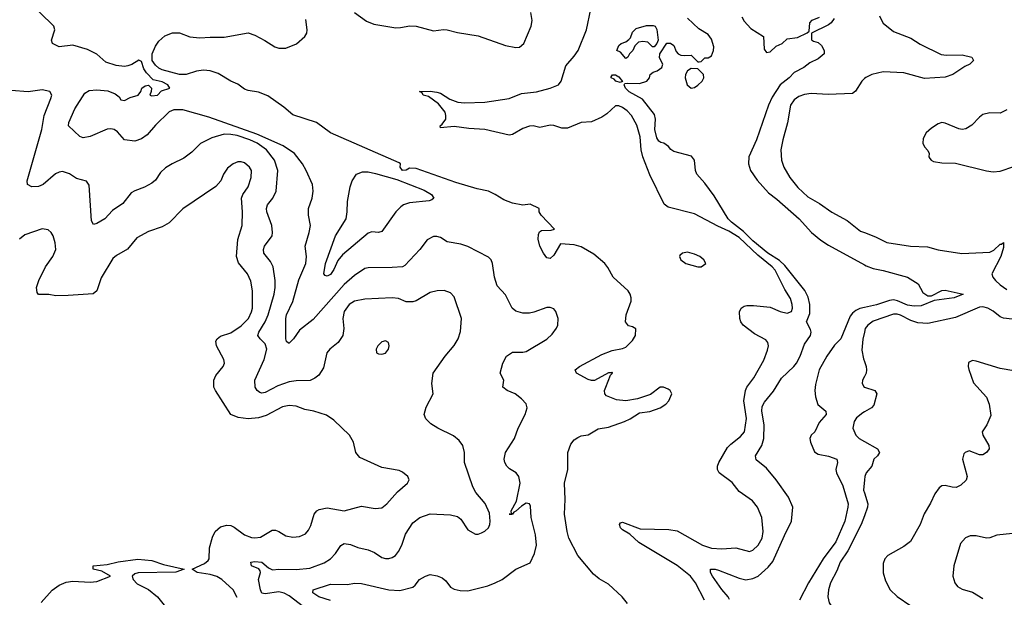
# Model space of a CAD drawing. Header units: inches. Extents: x 1173000 to 1307049, y 522583 to 678455.
# Tile 87 of 256: x 1195080 to 1200815, y 572966 to 576328. Entities that reach past the tile are written whole.
import ezdxf

# ---------------------------------------------------------------- set-up
doc = ezdxf.new("R2010")
doc.units = ezdxf.units.IN
doc.header["$MEASUREMENT"] = 0
doc.layers.add('B1597', color=7, linetype='Continuous')
doc.layers.add('B2507', color=7, linetype='Continuous')

msp = doc.modelspace()

# ---------------------------------------------------------------- linework, layer by layer
at = {"layer": 'B1597', "color": 5}
for points, elevation in [([(1196890, 572946.8), (1196821.6, 572970), (1196787.3, 572992.8), (1196789.9, 573010.1), (1196890, 573042.7), (1196990, 573040.2), (1197030.7, 573049.3), (1197070, 573046.3), (1197230, 573010.1), (1197293.8, 573006.2), (1197370, 573025.7), (1197383.6, 573036.4), (1197409.4, 573070.6), (1197443, 573090), (1197470, 573098.1), (1197512.1, 573092.1), (1197540.4, 573080.4), (1197562.8, 573062.8), (1197590, 573024.9), (1197610, 573013), (1197646.2, 573006.2), (1197690, 573004.9), (1197806.4, 573033.6), (1197849.1, 573050.9), (1197890, 573070.3), (1197969.9, 573130.1), (1198052.3, 573167.8), (1198078.5, 573221.5), (1198089.8, 573270), (1198083.8, 573330), (1198059.8, 573430), (1198055.9, 573495.9), (1198050, 573511.3), (1198030, 573513.5), (1198002.8, 573497.2), (1197970, 573467.1), (1197957.8, 573462.2), (1197950, 573449.8), (1197930, 573449.3), (1197948.9, 573451.1), (1197941.8, 573461.8), (1197943.1, 573470), (1197973.6, 573526.4), (1197995.1, 573630), (1197987.6, 573670), (1197971.8, 573690), (1197933.5, 573713.5), (1197916.3, 573730), (1197905.7, 573750), (1197902.3, 573770), (1197909.7, 573810), (1197961.1, 573890), (1197983.5, 573950), (1198024.2, 574030), (1198036.2, 574070), (1198030, 574093.2), (1198002.3, 574122.3), (1197966, 574150), (1197919, 574170), (1197893.2, 574190), (1197899.3, 574230), (1197878, 574270), (1197894.5, 574330), (1197916, 574370), (1197950, 574393), (1198010, 574393), (1198030, 574397.1), (1198151, 574469), (1198182, 574498), (1198206.2, 574533.8), (1198213.6, 574550), (1198215.8, 574590), (1198203.5, 574630), (1198190, 574646), (1198170, 574653.5), (1198150, 574653.1), (1198074.7, 574625.3), (1198050, 574620.8), (1198010, 574620.7), (1197970, 574630.9), (1197948.7, 574650), (1197910, 574727.3), (1197860, 574780), (1197845.1, 574830), (1197834.3, 574910), (1197826, 574930), (1197810, 574946), (1197690, 575008), (1197650, 575021.3), (1197570, 575034.7), (1197530, 575060.4), (1197510, 575067.2), (1197490, 575067.1), (1197453.7, 575046.3), (1197410.2, 574989.8), (1197322.9, 574897.1), (1197309.2, 574890.8), (1197250, 574885.7), (1197110, 574884.5), (1197090, 574879.2), (1197030, 574839.8), (1196970, 574786.3), (1196790, 574582.4), (1196710, 574522), (1196675.5, 574470), (1196650, 574445.1), (1196646, 574446), (1196634.7, 574454.7), (1196631, 574471), (1196629.9, 574590), (1196633.4, 574610), (1196671.5, 574688.5), (1196706.2, 574813.8), (1196747.1, 574910), (1196750.6, 574950.6), (1196742.8, 575010), (1196766.8, 575090), (1196773, 575130), (1196761.8, 575190), (1196761.8, 575230), (1196782.7, 575290), (1196789.8, 575330), (1196785.3, 575370), (1196748.7, 575450), (1196726.6, 575490), (1196681.5, 575550), (1196614.4, 575594.4), (1196461.1, 575661.1), (1196181.4, 575761.4), (1196030, 575803.7), (1195977.2, 575802.8), (1195950, 575791.6), (1195870, 575715.1), (1195822, 575658), (1195790, 575634.3), (1195750, 575622), (1195690, 575628.7), (1195650, 575676), (1195630, 575689.4), (1195610, 575694), (1195590, 575691.3), (1195490, 575647.8), (1195450, 575640.7), (1195430, 575649.4), (1195364.5, 575710), (1195365.7, 575730), (1195401.9, 575810), (1195459.9, 575900.1), (1195483.7, 575916.3), (1195530, 575921), (1195593.6, 575913.6), (1195636.8, 575896.8), (1195658.4, 575878.4), (1195670, 575861.3), (1195690, 575858.3), (1195723.6, 575876.4), (1195769.6, 575890), (1195785.4, 575910), (1195791.6, 575930), (1195810, 575944.2), (1195830, 575946.4), (1195848.2, 575930), (1195846, 575910), (1195837.3, 575890), (1195850, 575884.2), (1195882, 575890), (1195905.6, 575914.4), (1195955.3, 575930), (1195943.7, 575950), (1195910, 575967.3), (1195857.8, 575977.8), (1195818.4, 576018.4), (1195802.4, 576042.4), (1195790, 576084.7), (1195773.6, 576093.6), (1195732.9, 576067.1), (1195710, 576058.9), (1195690, 576056.5), (1195641.8, 576061.8), (1195581.4, 576081.4), (1195530, 576127.4), (1195475.4, 576155.4), (1195390, 576179.6), (1195310, 576171), (1195271.9, 576190), (1195265.6, 576210), (1195284.7, 576270), (1195278.5, 576290), (1195118, 576450)], 840), ([(1199067.5, 572950), (1199016.5, 573050), (1198986.5, 573090), (1198910, 573151.9), (1198685.6, 573285.6), (1198633.1, 573333.1), (1198590, 573358.2), (1198579.8, 573370), (1198574, 573390), (1198579.3, 573400.7), (1198590, 573404), (1198694.6, 573365.4), (1198860.7, 573360.7), (1198910, 573353.8), (1199056.5, 573270), (1199110, 573251.4), (1199170, 573247.8), (1199250, 573254.5), (1199330, 573233.6), (1199350, 573240.3), (1199380.9, 573270), (1199404.8, 573310), (1199409.8, 573350.1), (1199402.9, 573430), (1199377.1, 573490), (1199347.9, 573527.9), (1199270, 573581.4), (1199230, 573635.3), (1199154.3, 573690), (1199143.9, 573710), (1199144.4, 573730), (1199152.4, 573750), (1199202.7, 573837.3), (1199221.6, 573858.3), (1199278.5, 573901.5), (1199301.2, 573930), (1199312.3, 574007.7), (1199298.1, 574110), (1199307.3, 574170), (1199315.6, 574190), (1199355.5, 574244.5), (1199413.2, 574346.8), (1199436, 574404), (1199441.3, 574430), (1199436.9, 574450), (1199425.7, 574465.7), (1199360.3, 574500.3), (1199293.3, 574550), (1199279.7, 574570), (1199273.3, 574590), (1199271.6, 574628.4), (1199282.7, 574650), (1199299.7, 574660.3), (1199314.9, 574665.1), (1199354.6, 574665.4), (1199450, 574655.2), (1199509.5, 574629.5), (1199550, 574620.6), (1199575.1, 574630), (1199581.2, 574650), (1199579.4, 574670), (1199570, 574705.1), (1199537, 574757.1), (1199480.7, 574870), (1199463, 574890), (1199378.7, 574958.7), (1199270, 575060.2), (1199210, 575097.8), (1199145.9, 575125.9), (1199010, 575198.4), (1198856.5, 575236.5), (1198833.9, 575253.9), (1198750, 575425.4), (1198709.2, 575529.2), (1198700.1, 575570), (1198692.9, 575647.1), (1198675, 575715), (1198643.7, 575770), (1198617.2, 575797.2), (1198590, 575817), (1198570, 575826.8), (1198550, 575826.5), (1198499.8, 575780.3), (1198470, 575760.1), (1198410, 575733.7), (1198350, 575729.9), (1198270, 575696.7), (1198237.2, 575697.2), (1198190, 575712.7), (1198170, 575714.5), (1198110, 575700.8), (1198070, 575709.8), (1198050, 575707.9), (1198010, 575694.6), (1197950, 575659.4), (1197930, 575655.7), (1197790, 575689.3), (1197695, 575695), (1197610, 575706.5), (1197530, 575698), (1197528.3, 575710), (1197540.7, 575719.3), (1197561.3, 575750), (1197562.7, 575770), (1197557.4, 575790), (1197519.2, 575839.2), (1197460.6, 575880.6), (1197429.4, 575890), (1197423.2, 575903.2), (1197409.3, 575910), (1197470, 575911.4), (1197510, 575905.7), (1197530, 575900.1), (1197585.3, 575865.3), (1197631.4, 575848.6), (1197670, 575844.4), (1197790, 575848.4), (1197929.9, 575870.1), (1198001.8, 575898.2), (1198090, 575908.9), (1198169.7, 575930), (1198217.7, 575950), (1198233.7, 575970), (1198259.9, 576060.1), (1198310, 576116.5), (1198333, 576150), (1198380.7, 576270), (1198406.1, 576390)], 780), ([(1198620.5, 572930), (1198589.7, 572970), (1198510, 573042.4), (1198454.6, 573074.6), (1198421.9, 573101.9), (1198329.9, 573209.9), (1198278.5, 573310), (1198268, 573350), (1198252.5, 573450), (1198256, 573536), (1198252.3, 573630), (1198272.4, 573710), (1198272.2, 573810), (1198290, 573858.4), (1198310, 573882.2), (1198330, 573897.2), (1198350, 573905.5), (1198390, 573911.7), (1198450, 573947.4), (1198510, 573957.3), (1198602, 573990), (1198635.3, 574004.7), (1198690, 574041), (1198750, 574047.7), (1198810, 574068.2), (1198842.7, 574090), (1198860.9, 574110), (1198879, 574150), (1198868.7, 574170), (1198857.5, 574177.5), (1198830, 574189.2), (1198810.9, 574189.1), (1198753.2, 574146.8), (1198678.5, 574121.5), (1198610.5, 574109.5), (1198555.3, 574115.3), (1198498.2, 574138.2), (1198487.4, 574150), (1198487, 574170), (1198493.3, 574190), (1198520.8, 574259.2), (1198532.1, 574270), (1198530, 574277.2), (1198526.9, 574273.1), (1198510, 574273.5), (1198427.8, 574227.8), (1198410, 574227.6), (1198390, 574234), (1198323.7, 574270), (1198315.6, 574290), (1198340.5, 574310), (1198470, 574380.1), (1198530, 574403.2), (1198590, 574414.8), (1198610, 574422.8), (1198650, 574462), (1198666.6, 574490), (1198669.1, 574529.1), (1198650, 574541.2), (1198626.6, 574546.6), (1198609.2, 574570), (1198612.3, 574610), (1198640.5, 574690), (1198641.3, 574710), (1198636.3, 574730), (1198623.5, 574750), (1198536.4, 574830), (1198506.3, 574886.3), (1198488.5, 574910), (1198423.6, 574963.6), (1198350, 575006.7), (1198310, 575018.6), (1198230, 575023.7), (1198190, 574957), (1198170, 574938), (1198150, 574942.7), (1198130, 574969.2), (1198109.7, 575010), (1198100.4, 575050), (1198101.3, 575078.7), (1198106.5, 575093.5), (1198118.4, 575101.6), (1198176.2, 575103.8), (1198195.3, 575110), (1198118, 575190), (1198106, 575210), (1198106, 575230), (1198054, 575254), (1198011, 575249), (1197950, 575260.7), (1197898.9, 575278.9), (1197850, 575311.6), (1197811.1, 575331.1), (1197744.8, 575344.7), (1197620.6, 575380.6), (1197390, 575462.8), (1197350, 575464.5), (1197330, 575452.5), (1197310, 575451.3), (1197296.8, 575470), (1197297.8, 575490), (1197290, 575495.9), (1196890, 575669.1), (1196809, 575729), (1196670, 575774.6), (1196618.5, 575818.5), (1196526, 575886), (1196470, 575906.6), (1196410, 575916.9), (1196390, 575924.5), (1196350, 575953.2), (1196310, 575970.4), (1196236, 576016), (1196190, 576029.9), (1196150, 576034.9), (1196110, 576027.8), (1196050, 576009), (1196010, 576009.5), (1195910, 576037), (1195890, 576046.4), (1195870, 576064.1), (1195852.3, 576090), (1195851.1, 576130), (1195870, 576173.4), (1195890, 576203.6), (1195925.6, 576234.4), (1195970, 576251.1), (1196010, 576251.3), (1196070, 576228.9), (1196130, 576222.3), (1196190, 576227.4), (1196270, 576226.5), (1196410, 576251.7), (1196450, 576237.8), (1196507.7, 576207.7), (1196565.5, 576170), (1196590, 576162), (1196630, 576163.2), (1196692.1, 576187.9), (1196741.3, 576230), (1196752.3, 576250), (1196754.8, 576270), (1196747.2, 576330)], 820), ([(1197030.4, 576370), (1197099.1, 576319.1), (1197142.4, 576302.4), (1197270, 576281.8), (1197298, 576282), (1197351.7, 576291.7), (1197390, 576291.5), (1197490, 576263), (1197549.1, 576270.9), (1197570, 576268.6), (1197630, 576253.5), (1197750, 576235.3), (1197910, 576178), (1197970, 576166.7), (1197990.7, 576169.3), (1198015.4, 576190), (1198058.3, 576290), (1198064.1, 576324.1), (1198057.3, 576370)], 820), ([(1199213.5, 572953.5), (1199206.1, 572970), (1199170, 573012.3), (1199115.6, 573090), (1199103.8, 573110), (1199104, 573130), (1199129.9, 573130.1), (1199150, 573124.5), (1199270, 573077.9), (1199310, 573068.7), (1199350, 573075), (1199380.8, 573090), (1199439.1, 573140.9), (1199466.2, 573173.8), (1199533.6, 573326.4), (1199576.1, 573410), (1199583.1, 573490), (1199558, 573550), (1199486.1, 573650), (1199430, 573717.7), (1199370, 573766), (1199365.8, 573790), (1199402, 573850), (1199413.4, 573890), (1199415.3, 573970), (1199401.8, 574050), (1199403.4, 574076.6), (1199417.8, 574102.2), (1199470, 574166.4), (1199517.5, 574242.5), (1199588.7, 574310), (1199604.2, 574330), (1199625.3, 574370), (1199650, 574440.6), (1199685.9, 574490), (1199689.6, 574510), (1199685.7, 574525.7), (1199661.6, 574570), (1199681.3, 574618.7), (1199682.1, 574670), (1199673, 574713), (1199652.8, 574752.8), (1199536.9, 574896.9), (1199506, 574926), (1199436.7, 574970), (1199350, 575040.7), (1199295.3, 575095.3), (1199225.8, 575150), (1199206.9, 575170), (1199123.9, 575303.9), (1199070, 575377.6), (1199024.2, 575430), (1199016.9, 575450), (1199010.8, 575510), (1198993.2, 575533.2), (1198890, 575562), (1198872.1, 575572.1), (1198859.7, 575590), (1198831.2, 575610), (1198813.4, 575613.4), (1198801.9, 575621.9), (1198790, 575641.6), (1198778.5, 575690), (1198783.2, 575750), (1198777.2, 575777.1), (1198706.6, 575866.6), (1198630, 575907.5), (1198608.5, 575930), (1198600.5, 575950), (1198603.9, 575956.1), (1198621.5, 575958.5), (1198690, 575957.3), (1198732, 575970), (1198747.3, 575990), (1198752.3, 576010), (1198770, 576022.4), (1198793.2, 576030), (1198820.9, 576050), (1198826.6, 576070), (1198806.3, 576106.3), (1198807.6, 576130), (1198848.5, 576191.5), (1198870, 576192.6), (1198890, 576178), (1198903.4, 576143.4), (1198915.5, 576130), (1198930, 576122.8), (1198950, 576120.3), (1198990, 576122.8), (1199030, 576082.8), (1199037.2, 576082.8), (1199050, 576084.7), (1199070, 576106), (1199090, 576107.3), (1199110, 576117.6), (1199121.8, 576150), (1199123.4, 576170), (1199110, 576214.2), (1199090, 576242.4), (1199035.5, 576275.5), (1198970, 576338.2)], 760), ([(1199285.8, 576345.8), (1199299.3, 576319.3), (1199337.5, 576277.5), (1199412.9, 576230), (1199416.1, 576156.1), (1199430, 576137), (1199450, 576141.5), (1199486, 576174), (1199520.9, 576190), (1199550, 576217), (1199610, 576224.2), (1199667.3, 576252.7), (1199678, 576262), (1199682.9, 576310), (1199694.7, 576325.3), (1199737.7, 576342.3)], 760), ([(1199824, 576336), (1199806, 576310), (1199790, 576298), (1199690.8, 576250), (1199691.1, 576211.1), (1199702.8, 576202.8), (1199730, 576194.8), (1199750, 576178), (1199766, 576150), (1199764.7, 576130), (1199730, 576100.9), (1199682.9, 576077.1), (1199647.3, 576050), (1199590, 576021.6), (1199562.4, 575990), (1199510.1, 575949.9), (1199463.4, 575876.6), (1199441.8, 575830), (1199371.3, 575630), (1199326.7, 575530), (1199324.2, 575490), (1199336.5, 575450), (1199374.7, 575394.7), (1199440.6, 575320.6), (1199490, 575283.7), (1199620.3, 575170), (1199691.7, 575090), (1199745.8, 575045.8), (1199790, 575016.5), (1200000, 574901)], 760), ([(1200000, 575985.4), (1199984.9, 575970), (1199948.2, 575911.8), (1199930, 575898.3), (1199787.8, 575892.2), (1199690, 575898.9), (1199650, 575893.5), (1199618.7, 575881.3), (1199590, 575862.2), (1199568.6, 575830), (1199552.5, 575727.5), (1199525.5, 575630), (1199514, 575570), (1199516.3, 575510), (1199529.6, 575469.6), (1199564.8, 575410), (1199612.5, 575352.5), (1199670, 575297.7), (1199739.1, 575259.1), (1199810, 575208.4), (1199900, 575160), (1199977.9, 575097.9), (1200000, 575089.5)], 780), ([(1196732.3, 572910), (1196650, 572974.6), (1196620.5, 572990), (1196590, 572998.5), (1196510, 572985.7), (1196490, 572989.7), (1196481.6, 573010), (1196470.8, 573070), (1196481.6, 573110), (1196479.7, 573119.7), (1196472, 573132), (1196429.3, 573150), (1196426, 573170), (1196450, 573174.9), (1196490.7, 573170), (1196530, 573138.8), (1196553.2, 573126.8), (1196589.6, 573130.4), (1196690, 573128), (1196770, 573136.5), (1196852.8, 573167.2), (1196890.6, 573189.5), (1196919.5, 573220.4), (1196950, 573267.2), (1196970, 573279.1), (1197005.9, 573274.1), (1197050, 573256.9), (1197110, 573242.9), (1197147.4, 573227.4), (1197190, 573198.5), (1197210, 573191.3), (1197230, 573192.2), (1197250, 573198.2), (1197268.2, 573210), (1197287.1, 573232.9), (1197305.4, 573270), (1197326.6, 573333.4), (1197370, 573399.6), (1197410, 573431.2), (1197470, 573451.5), (1197590, 573445.5), (1197630, 573436.9), (1197650, 573420.4), (1197690, 573359.5), (1197734.6, 573334.6), (1197750, 573332.9), (1197770, 573340.6), (1197790, 573351.3), (1197809.8, 573370), (1197818.9, 573390), (1197820.6, 573410), (1197817, 573457), (1197791.5, 573511.5), (1197737.3, 573577.3), (1197719.3, 573610), (1197670.8, 573750), (1197669.8, 573810), (1197661.1, 573850), (1197639.4, 573879.4), (1197606.5, 573906.5), (1197515.1, 573950), (1197475.2, 573975.2), (1197445.1, 574005.1), (1197436.3, 574030), (1197447.2, 574072.8), (1197487.6, 574150), (1197481.3, 574210), (1197488, 574270), (1197557.7, 574370), (1197610, 574432.2), (1197633.5, 574470), (1197647.2, 574512.8), (1197653.5, 574590), (1197610, 574715.1), (1197590, 574738.7), (1197551.9, 574751.9), (1197510.9, 574750.9), (1197470, 574740.3), (1197390, 574691), (1197370, 574685.3), (1197330, 574686.6), (1197285.6, 574705.6), (1197250, 574709.9), (1197090, 574702.5), (1197030.6, 574689.4), (1196998.6, 574670), (1196969.4, 574630), (1196962.5, 574590), (1196967.8, 574530), (1196962.2, 574490), (1196934, 574450), (1196885.5, 574410), (1196869.2, 574390), (1196850, 574302.7), (1196821.4, 574258.6), (1196798.8, 574241.2), (1196770.9, 574229.1), (1196690, 574227.1), (1196650, 574221.1), (1196582.7, 574197.3), (1196510, 574157.8), (1196490, 574155), (1196478.9, 574158.9), (1196462.6, 574170), (1196451, 574190), (1196448.7, 574230), (1196503.4, 574350), (1196520.2, 574410), (1196510, 574442.6), (1196480.5, 574470), (1196467.8, 574490), (1196473.3, 574510), (1196509.9, 574570.1), (1196526.7, 574610), (1196561.9, 574730), (1196567.8, 574770), (1196567.1, 574810), (1196556.4, 574890), (1196540.2, 574920.2), (1196502.7, 574970), (1196499.3, 574990), (1196505.6, 575010), (1196550.9, 575070), (1196553.3, 575090), (1196547.8, 575130), (1196519.4, 575210), (1196517.3, 575230), (1196523.4, 575250), (1196554, 575290), (1196574, 575330), (1196584.3, 575450), (1196565, 575510), (1196518.4, 575570), (1196462.8, 575610), (1196420.2, 575630), (1196346.1, 575653.9), (1196310, 575660.9), (1196270, 575661.9), (1196199, 575641), (1196132.3, 575607.7), (1196082.2, 575557.8), (1196036.7, 575523.3), (1195968.4, 575490), (1195930, 575465.7), (1195900.5, 575439.5), (1195870, 575394.7), (1195850, 575376.4), (1195807.3, 575352.7), (1195750, 575333.1), (1195730, 575319.7), (1195681.3, 575258.7), (1195621.3, 575218.7), (1195575.5, 575170), (1195530, 575142.9), (1195510, 575137.2), (1195498, 575158), (1195484.6, 575364.6), (1195468.6, 575388.6), (1195410, 575404.5), (1195370, 575430.6), (1195330, 575444.5), (1195310, 575441.8), (1195288.4, 575431.6), (1195216, 575370), (1195190, 575358), (1195150, 575356.2), (1195126, 575370), (1195122.9, 575390), (1195208.4, 575690), (1195222.6, 575770), (1195262, 575870), (1195266.6, 575890), (1195256, 575910), (1195210, 575919.2), (1195130, 575908.4), (1195030, 575915.5)], 860), ([(1196345.8, 572965.8), (1196324, 573010), (1196257, 573070), (1196227.7, 573087.7), (1196190, 573099.4), (1196114.6, 573110), (1196085.1, 573130), (1196157.2, 573162.8), (1196178.5, 573181.5), (1196183.8, 573190), (1196185.4, 573254.6), (1196203, 573317), (1196219.1, 573350), (1196250, 573376.1), (1196285.7, 573385.7), (1196310, 573384.2), (1196330, 573374.9), (1196389.5, 573329.5), (1196430, 573313.7), (1196450, 573311.8), (1196482.8, 573317.2), (1196550, 573356.5), (1196570, 573358), (1196590, 573350.3), (1196630, 573323.6), (1196670, 573315.6), (1196710, 573320.3), (1196743.8, 573336.2), (1196762.9, 573357.1), (1196776, 573384), (1196795.6, 573450), (1196810, 573468.8), (1196823.3, 573476.7), (1196870, 573486.4), (1196970, 573470.2), (1197070, 573496.5), (1197150, 573482.6), (1197190, 573487), (1197218.4, 573510), (1197279.7, 573580.3), (1197339.3, 573630), (1197349.2, 573650), (1197341.2, 573670), (1197310, 573695.1), (1197290, 573703.7), (1197190, 573721.6), (1197060.6, 573780.6), (1197037.4, 573810), (1197024.2, 573870), (1197000.7, 573910), (1196910, 573996.9), (1196867.3, 574027.3), (1196794, 574050), (1196740.3, 574060.3), (1196690, 574078.7), (1196650, 574083.5), (1196610, 574075.9), (1196514.7, 574025.3), (1196470, 574011), (1196410, 574005.9), (1196352.9, 574012.9), (1196310, 574030.8), (1196220.8, 574170), (1196211.6, 574190), (1196210.7, 574230), (1196222.3, 574257.7), (1196265.1, 574310), (1196271.9, 574330), (1196268.7, 574350), (1196226.2, 574430), (1196223.3, 574456.7), (1196229.8, 574470.2), (1196250, 574486.7), (1196310, 574504.8), (1196370, 574545.5), (1196411.8, 574590), (1196430, 574627), (1196435, 574650), (1196435, 574750), (1196426.4, 574806.4), (1196406.8, 574850), (1196353.9, 574913.8), (1196342.8, 574950), (1196350.4, 575049.6), (1196375.4, 575130), (1196376.8, 575210), (1196371.2, 575290), (1196378.7, 575310), (1196410, 575356), (1196427.6, 575410), (1196429.6, 575450), (1196418, 575470), (1196390, 575494.3), (1196370, 575501.1), (1196350, 575500.4), (1196323, 575490), (1196290, 575465.1), (1196267, 575430), (1196250.6, 575390), (1196222.7, 575357.2), (1196030, 575228.3), (1195950, 575145.3), (1195910, 575123.1), (1195830, 575096.1), (1195761.6, 575058.4), (1195707.9, 574992.1), (1195643.6, 574956.4), (1195622.5, 574937.5), (1195553.7, 574826.3), (1195528.9, 574751.1), (1195507.2, 574732.8), (1195362.6, 574722.6), (1195290, 574722), (1195250, 574729.3), (1195190, 574729.2), (1195180.9, 574740.9), (1195178.4, 574770), (1195191.5, 574810), (1195230.9, 574890), (1195273.1, 574950), (1195289.7, 574990), (1195287.2, 575030), (1195275.4, 575070), (1195263.6, 575090), (1195245.4, 575105.4), (1195210, 575111.2), (1195110, 575076.1), (1195079.6, 575050)], 880), ([(1200000, 574653), (1199973.3, 574646.7), (1199950, 574636.6), (1199930, 574620.6), (1199917.3, 574602.7), (1199863, 574470), (1199825.7, 574434.3), (1199780.3, 574370), (1199736.8, 574290), (1199715.5, 574204.5), (1199711.8, 574170), (1199714.1, 574134.1), (1199728.6, 574088.6), (1199774.6, 574050), (1199776.9, 574030), (1199736.9, 573983.1), (1199711.4, 573928.6), (1199689, 573910), (1199682.3, 573890), (1199686.2, 573870), (1199710, 573813.7), (1199730, 573798.5), (1199790, 573788.3), (1199838.4, 573770), (1199843.6, 573750), (1199833, 573710), (1199836.5, 573690), (1199874.7, 573614.7), (1199904.7, 573510), (1199904, 573490), (1199886, 573410), (1199833.4, 573290), (1199759.9, 573190), (1199674.5, 573050), (1199622.2, 572950)], 760), ([(1200000, 574508.7), (1199991.4, 574468.6), (1199985.3, 574405.3), (1199994.1, 574354.1), (1200000, 574338.2)], 780), ([(1200000, 574250.8), (1199989.2, 574230.8), (1199986.5, 574210), (1199999.3, 574190), (1200000, 574189.8)], 780), ([(1200000, 574046.4), (1199990, 574040.7), (1199953.6, 574010), (1199939.7, 573990), (1199931.5, 573950), (1199950.2, 573910), (1199969, 573890), (1200000, 573872.8)], 780), ([(1200000, 573651), (1199995, 573590), (1200000, 573574.2)], 780), ([(1200000, 573441.1), (1199981.2, 573390), (1199903.2, 573236.8), (1199859.5, 573170), (1199839.3, 573120.7), (1199801.6, 573050), (1199790.8, 573010), (1199786.3, 572970), (1199795, 572935), (1199810.1, 572910.1), (1199850, 572876.1), (1199907.2, 572850), (1200000, 572820.4)], 780), ([(1195204.8, 572935.2), (1195270, 573008.8), (1195310, 573037.3), (1195350, 573053.6), (1195390, 573060.8), (1195490, 573054), (1195530, 573058.8), (1195609, 573090), (1195557.8, 573117.8), (1195508, 573130), (1195508, 573150), (1195590, 573158.1), (1195653.4, 573173.4), (1195768.9, 573188.9), (1195850, 573180.8), (1195917.1, 573157.1), (1196038, 573130), (1195990, 573112.9), (1195770, 573108.7), (1195750, 573102.3), (1195735.2, 573090), (1195740.2, 573070), (1195764, 573044), (1195830, 573011.8), (1195882.3, 572970), (1195921.4, 572921.4)], 880)]:
    msp.add_lwpolyline(points, dxfattribs=dict(at, elevation=elevation))
for points, elevation in [([(1198765.2, 576170), (1198737.7, 576197.7), (1198710, 576200.5), (1198683.1, 576196.9), (1198663.4, 576176.6), (1198650.5, 576149.5), (1198631, 576130), (1198622, 576110), (1198610, 576102), (1198579.5, 576139.5), (1198558, 576150), (1198570, 576178.8), (1198584, 576190), (1198610, 576198.8), (1198627.3, 576212.7), (1198636.6, 576223.4), (1198650, 576256), (1198670, 576278), (1198730, 576294.9), (1198770, 576294.4), (1198781, 576290), (1198790.4, 576270.4), (1198798, 576210), (1198791, 576190), (1198774.8, 576170)], 760), ([(1198990, 576045.1), (1198969.4, 576030.6), (1198958.5, 576010), (1198954.9, 575990), (1198967.1, 575950), (1198990, 575930.3), (1199010, 575934.6), (1199030, 575946.5), (1199055.4, 575970), (1199065.1, 575990), (1199062.9, 576010), (1199030, 576042.7)], 760), ([(1198577.2, 575962.8), (1198553, 575970), (1198542, 575982), (1198525.2, 575990), (1198524, 575996), (1198532.3, 576007.7), (1198550, 576007.4), (1198570, 575996.2), (1198590, 575969.3)], 760), ([(1197170, 575089.7), (1197130, 575092.9), (1197110, 575085.1), (1196961, 574959), (1196933.6, 574926.4), (1196910, 574875.1), (1196890, 574845.3), (1196870, 574835.1), (1196859.5, 574839.5), (1196851.8, 574850), (1196861.6, 574910), (1196919.1, 575070), (1196980.9, 575170), (1196987.6, 575210), (1196989, 575271), (1197004.4, 575355.6), (1197015.5, 575390), (1197040.9, 575430), (1197076.7, 575443.3), (1197110, 575442.1), (1197152.8, 575432.8), (1197277.4, 575397.4), (1197435.5, 575335.5), (1197478, 575310), (1197492.7, 575290), (1197480.3, 575279.7), (1197465.4, 575274.6), (1197350, 575262.3), (1197314.9, 575250), (1197300, 575240), (1197270, 575209.7), (1197190, 575095.8)], 820), ([(1198970, 574974.9), (1198941.1, 574970), (1198924.6, 574955.4), (1198921.9, 574950), (1198930.1, 574930), (1198960.6, 574910), (1199030, 574889), (1199050, 574890.2), (1199076.4, 574910), (1199064.2, 574930), (1199040.4, 574950), (1199010, 574964)], 820), ([(1197210, 574459), (1197190, 574454), (1197166.8, 574430), (1197156, 574410), (1197158, 574390), (1197170, 574382.8), (1197190, 574381), (1197210, 574386.8), (1197228.7, 574410), (1197232.7, 574430), (1197228, 574450)], 880)]:
    msp.add_lwpolyline(points, close=True, dxfattribs=dict(at, elevation=elevation))
at = {"layer": 'B2507', "color": 5}
for points, elevation in [([(1200088.4, 576350), (1200101.5, 576321.5), (1200110, 576309), (1200170, 576260.3), (1200270, 576220.2), (1200325.1, 576185.1), (1200446.1, 576126.1), (1200478.6, 576121.4), (1200570, 576123.7), (1200624.7, 576110), (1200634.8, 576090), (1200614, 576070), (1200584.3, 576055.7), (1200514.9, 576010), (1200470, 575994.1), (1200350, 575985.3), (1200230, 576018.7), (1200110, 576025.8), (1200043.7, 576010), (1200007.2, 575992.8), (1200000, 575985.4)], 780), ([(1200830, 575803.9), (1200790, 575784.7), (1200730, 575785.5), (1200690, 575775.8), (1200670, 575760.9), (1200626.4, 575713.6), (1200590, 575692.8), (1200570, 575689.7), (1200550, 575693.3), (1200470, 575725.6), (1200450.5, 575729.5), (1200430, 575722.4), (1200390, 575696.9), (1200360.3, 575670), (1200342.9, 575637.1), (1200340.3, 575610), (1200349.2, 575589.2), (1200370, 575566.8), (1200376, 575550), (1200374.9, 575530), (1200380.2, 575520.2), (1200388.2, 575510), (1200403.1, 575503.1), (1200450, 575494.4), (1200530, 575493.8), (1200710, 575447.9), (1200750, 575443.6), (1200790, 575446), (1200870, 575474.3)], 820), ([(1200000, 575089.5), (1200064.9, 575064.9), (1200130, 575031.9), (1200268.9, 575011.1), (1200366.9, 575006.9), (1200430, 574988.2), (1200567.5, 574967.5), (1200730, 574975.3), (1200752.9, 574987.1), (1200790, 575021.8), (1200798, 575022), (1200810, 575031.6), (1200810, 575002), (1200794.4, 574950), (1200742.4, 574850), (1200747.6, 574830), (1200763.6, 574810), (1200790, 574785.2), (1200830, 574757.4)], 780), ([(1200000, 574901), (1200010, 574895.5), (1200050, 574880.6), (1200110, 574869.2), (1200250, 574828.8), (1200313.7, 574790), (1200340.6, 574740.6), (1200370, 574721.5), (1200390, 574721.3), (1200450, 574752.9), (1200470, 574754.3), (1200574.8, 574730), (1200522, 574710), (1200405.3, 574694.7), (1200330, 574662.3), (1200290, 574660.6), (1200250, 574666.8), (1200192.1, 574692.1), (1200170, 574696.9), (1200145.9, 574694.1), (1200070, 574669.5), (1200000, 574653)], 760), ([(1200910, 574579.1), (1200810, 574590.5), (1200790, 574598), (1200750, 574631.1), (1200717.7, 574650), (1200690, 574656.6), (1200670, 574655.4), (1200530, 574595.6), (1200370, 574559.2), (1200310, 574564), (1200270, 574577.4), (1200210, 574607.7), (1200190, 574614.9), (1200170, 574615), (1200050, 574572.7), (1200019.1, 574550), (1200004.6, 574530), (1200000, 574508.7)], 780), ([(1200000, 574338.2), (1200010.4, 574310), (1200012.7, 574290), (1200010.4, 574270), (1200000, 574250.8)], 780), ([(1200870, 574284.1), (1200790, 574297.8), (1200650, 574341.3), (1200630, 574344.5), (1200606.7, 574333.3), (1200603.8, 574310), (1200608.1, 574291.9), (1200635.3, 574215.3), (1200710, 574130.4), (1200726.5, 574090), (1200735.8, 574024.2), (1200712.4, 573970), (1200684.9, 573930), (1200688.9, 573910), (1200724.6, 573850), (1200726.7, 573830), (1200711.8, 573808.2), (1200690, 573796.2), (1200670, 573795.6), (1200610, 573818.4), (1200586, 573810), (1200579.1, 573800.9), (1200572, 573770), (1200598.7, 573670), (1200592.4, 573647.6), (1200561.3, 573618.7), (1200534.4, 573605.6), (1200510, 573606.8), (1200470, 573617.2), (1200450, 573614.7), (1200436.1, 573603.9), (1200410, 573569.5), (1200385.6, 573514.4), (1200347.6, 573452.4), (1200324, 573390), (1200268.2, 573291.8), (1200230, 573261.1), (1200137, 573210), (1200119.7, 573190), (1200110, 573164), (1200109.2, 573109.2), (1200122.7, 573062.7), (1200148.9, 573010), (1200190, 572970.3), (1200270, 572917)], 820), ([(1200000, 574189.8), (1200060.4, 574170), (1200072.9, 574150), (1200054.5, 574085.5), (1200041.3, 574070), (1200000, 574046.4)], 780), ([(1200000, 573872.8), (1200076.9, 573830), (1200087.4, 573810), (1200075.3, 573790), (1200054.2, 573770), (1200042.7, 573730), (1200010.2, 573690), (1200001.6, 573670), (1200000, 573651)], 780), ([(1200000, 573574.2), (1200020.4, 573510), (1200018, 573490), (1200000, 573441.1)], 780), ([(1200862, 573338), (1200771.5, 573328.5), (1200730, 573312.8), (1200710, 573310.9), (1200650, 573324.5), (1200615.1, 573324.9), (1200587.9, 573312.1), (1200559.9, 573280.1), (1200520.3, 573150), (1200515.5, 573090), (1200525.5, 573050), (1200542, 573030), (1200570, 573013.7), (1200630, 572995.6), (1200690, 572960.2)], 840)]:
    msp.add_lwpolyline(points, dxfattribs=dict(at, elevation=elevation))

doc.saveas('drawing.dxf')
